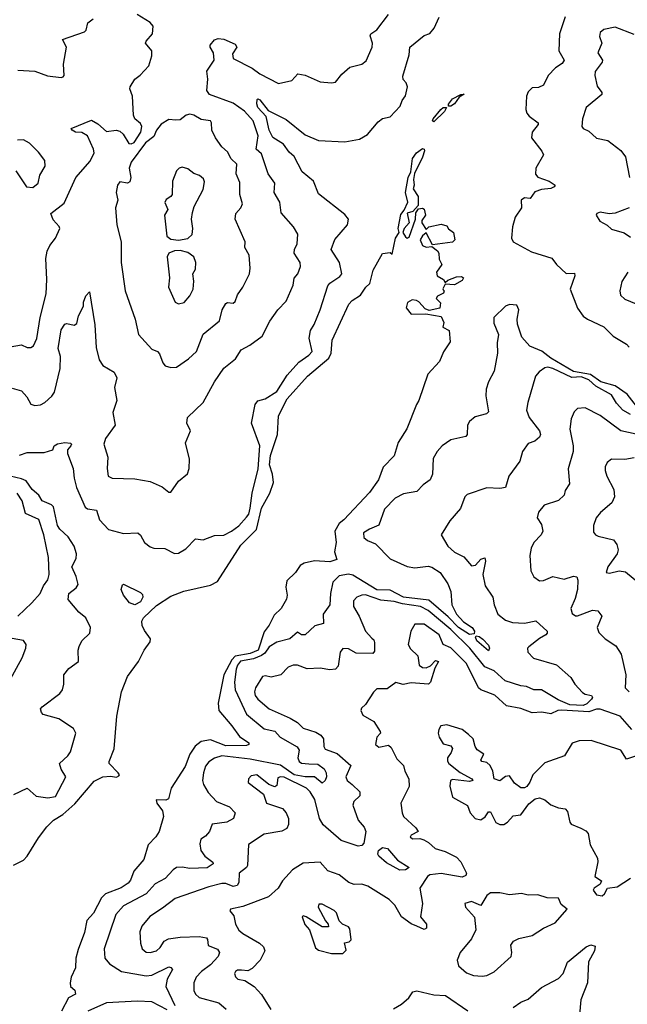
# Model space of a CAD drawing. Extents: x 1552294 to 1694791, y 811929 to 917222.
# Tile 111 of 256: x 1603766 to 1606979, y 838731 to 843940. Entities that reach past the tile are written whole.
import ezdxf

# ---------------------------------------------------------------- set-up
doc = ezdxf.new("R2010")
doc.units = 0

msp = doc.modelspace()

# ---------------------------------------------------------------- linework, layer by layer
at = {"layer": '0CON10XD'}
for points in [[(1603715, 842208.5), (1603775, 842220), (1603805, 842205.8), (1603825, 842205.7), (1603839.2, 842215), (1603857, 842253), (1603873.3, 842365), (1603905, 842490), (1603909.7, 842565), (1603903.6, 842676.4), (1603910.8, 842715), (1603925.3, 842744.7), (1603955.5, 842785), (1603977.3, 842835), (1603975, 842845.8), (1603941.9, 842881.9), (1603930, 842915), (1604001.4, 842968.6), (1604062.7, 843105), (1604138.1, 843191.9), (1604158.7, 843235), (1604156.5, 843255), (1604125, 843325.5), (1604095, 843342.3), (1604060, 843345), (1604042.5, 843355), (1604037.5, 843365), (1604145, 843408.1), (1604179.2, 843389.2), (1604225, 843348.6), (1604275, 843355.6), (1604295, 843350.8), (1604312, 843335), (1604342.5, 843285), (1604355, 843282.5), (1604370.2, 843289.8), (1604405.8, 843345), (1604410.8, 843375), (1604405, 843390), (1604375, 843416.2), (1604366.9, 843435), (1604362.9, 843535), (1604348.6, 843575), (1604350.6, 843585), (1604374.4, 843625), (1604403.2, 843646.8), (1604448, 843695), (1604465, 843748.8), (1604464.4, 843775), (1604431.4, 843815), (1604433.9, 843826.1), (1604468.6, 843865), (1604470.6, 843905), (1604455.6, 843925), (1604387.3, 843967.3)], [(1603756.4, 843673.6), (1603845, 843668.1), (1603912.4, 843642.4), (1603985, 843634), (1603995, 843637.5), (1604000, 843645), (1603997.5, 843705), (1604013.9, 843793.9), (1603992.5, 843835), (1604108, 843875), (1604117.1, 843885), (1604126, 843924), (1604153.3, 843945)], [(1603763.9, 841636.1), (1603805, 841650), (1603895, 841650.8), (1603940, 841665), (1603947.5, 841685), (1603965, 841695.7), (1604005, 841704), (1604035, 841700), (1604040, 841695), (1604036.7, 841685), (1604017.5, 841665), (1604018.8, 841645), (1604047.8, 841565), (1604052.8, 841515), (1604066.7, 841465), (1604111.7, 841361.7), (1604125, 841353.2), (1604171.1, 841345), (1604187.3, 841295), (1604235, 841243.8), (1604315, 841221.9), (1604390, 841225), (1604405, 841212.5), (1604426.2, 841175), (1604455, 841150.8), (1604474.5, 841144.5), (1604532.7, 841142.7), (1604585, 841116), (1604605, 841118), (1604645, 841140.6), (1604695, 841193.8), (1604735, 841188.8), (1604795, 841212), (1604845, 841213.5), (1604885, 841234), (1604925, 841262.6), (1604965, 841307.5), (1604976.4, 841325), (1604983.9, 841356.1), (1604995.6, 841435), (1605025.9, 841564.1), (1605035.4, 841685), (1604991.5, 841805), (1605010, 841905), (1605025, 841924), (1605063.3, 841935), (1605125, 841973.1), (1605179.7, 842060.3), (1605241.3, 842128.7), (1605295, 842165.5), (1605312.5, 842185), (1605296.5, 842255), (1605303.3, 842295), (1605322.7, 842327.3), (1605353.8, 842405), (1605395, 842532), (1605405, 842545.7), (1605458.8, 842581.2), (1605468.8, 842595), (1605456.2, 842655), (1605412.2, 842725), (1605432.4, 842777.6), (1605498.5, 842855), (1605504.4, 842885), (1605485, 842910), (1605345, 843018.8), (1605318.6, 843085), (1605259.4, 843135), (1605216.8, 843216.8), (1605189.8, 843239.8), (1605160.6, 843280.6), (1605105, 843316.9), (1605084.8, 843355), (1605068.3, 843428.3), (1605025, 843475.7), (1605019.1, 843495), (1605021.5, 843518.5), (1605025, 843522), (1605035, 843515.5), (1605080.2, 843460.2), (1605175, 843411.8), (1605275, 843331.5), (1605345, 843301.6), (1605485.4, 843294.6), (1605562.9, 843307.1), (1605605, 843332), (1605660.9, 843399.1), (1605685, 843416.7), (1605725, 843426.7), (1605778.3, 843481.7), (1605788.1, 843511.9), (1605805, 843537.5), (1605815.8, 843585), (1605810, 843605), (1605793, 843623), (1605791.2, 843641.2), (1605825.3, 843754.7), (1605827.8, 843795), (1605905, 843855.7), (1605935, 843867.1), (1605957.5, 843895), (1605984, 843954)], [(1605219.4, 842725), (1605233.1, 842755), (1605237.1, 842805), (1605213.1, 842845), (1605148.9, 842918.9), (1605141.5, 842975), (1605111.3, 843025), (1605115.4, 843075), (1605079.1, 843125), (1605045, 843230), (1605016.5, 843255), (1605026.7, 843325), (1605000.2, 843405), (1604955, 843455.7), (1604895, 843498.8), (1604770, 843545), (1604755.6, 843565), (1604760, 843625), (1604755, 843667.5), (1604793.3, 843725), (1604790, 843765), (1604772.5, 843795), (1604772.5, 843805), (1604795, 843832.5), (1604815, 843840), (1604845, 843836.2), (1604905, 843811.2), (1604913.8, 843795), (1604891.2, 843758.8), (1604894.2, 843735), (1604995, 843683.3), (1605035, 843653.5), (1605135, 843602.9), (1605205, 843618.8), (1605236, 843654), (1605275, 843646.2), (1605355, 843611.8), (1605415, 843605.7), (1605435, 843610), (1605468.8, 843651.2), (1605511.3, 843688.7), (1605575, 843704.4), (1605597.8, 843722.2), (1605629.5, 843795), (1605631.1, 843815), (1605618.1, 843855), (1605622.9, 843865), (1605655, 843887.1), (1605715, 843967.7)], [(1606650, 843955), (1606620.8, 843865), (1606616.9, 843775), (1606645.5, 843725), (1606635, 843708.9), (1606598.6, 843685), (1606560.8, 843645), (1606535, 843593.3), (1606509.1, 843580.9), (1606475, 843578.8), (1606455, 843557.5), (1606445.3, 843534.7), (1606442.1, 843465), (1606447.1, 843445), (1606459.2, 843429.2), (1606507.1, 843395), (1606508.1, 843385), (1606475.4, 843345), (1606472.9, 843315), (1606527.5, 843245), (1606536, 843225), (1606495.8, 843155), (1606492.9, 843122.9), (1606505, 843106.2), (1606565, 843085.8), (1606597.5, 843065), (1606592.5, 843055), (1606575, 843047.5), (1606525, 843042.3), (1606490.4, 843029.6), (1606465, 842993.8), (1606435, 842997.8), (1606416.7, 842985), (1606418.4, 842945), (1606385.8, 842895), (1606371.5, 842845), (1606365.5, 842785), (1606374.4, 842765), (1606472.7, 842712.7), (1606578.8, 842678.8), (1606604, 842645), (1606655, 842598.1), (1606699.4, 842599.4), (1606701.4, 842585), (1606676, 842515), (1606715, 842413.5), (1606745, 842371.5), (1606767.5, 842355), (1606854.7, 842314.7), (1606904.2, 842265), (1606975, 842222.8), (1606988.2, 842208.2)], [(1607015, 843860.7), (1606915, 843900.4), (1606855, 843888.1), (1606835, 843871.4), (1606831.7, 843851.7), (1606844.6, 843815), (1606823.2, 843765), (1606846.7, 843725), (1606845.6, 843715), (1606808.6, 843665), (1606806.9, 843645), (1606819.1, 843589.1), (1606844, 843555), (1606843.8, 843545), (1606761.9, 843475), (1606742.5, 843415), (1606738, 843375), (1606744.5, 843364.5), (1606775, 843350), (1606815, 843313.8), (1606875, 843301.2), (1606945, 843248.1), (1606969.4, 843215), (1606991.1, 843105)], [(1606032.7, 843482.7), (1606033, 843493), (1606055, 843521.8), (1606097.5, 843545), (1606116.2, 843546.2), (1606089.5, 843530.5), (1606064.5, 843495), (1606045, 843482.9), (1606032.7, 843482.7)], [(1605955, 843399.2), (1605949.2, 843405), (1605951.5, 843415), (1605992.1, 843465), (1606005, 843475.4), (1606023.3, 843475), (1606011.8, 843455), (1605955, 843399.2)], [(1604565, 842100), (1604595, 842102.5), (1604657.5, 842145), (1604701.2, 842185), (1604735, 842275.8), (1604822.6, 842347.4), (1604836.5, 842405), (1604855, 842438.8), (1604865, 842443.8), (1604895, 842440), (1604905, 842450), (1604917.5, 842485), (1604945.8, 842525), (1604980.8, 842595), (1604984.2, 842625), (1604978.9, 842695), (1604955.8, 842735), (1604957.5, 842765), (1604905.5, 842885), (1604909.4, 842915), (1604935.3, 842944.7), (1604943.5, 842965), (1604930, 843015), (1604928.9, 843078.9), (1604910.9, 843125), (1604913.5, 843175), (1604883.6, 843203.6), (1604865, 843241.4), (1604835, 843267.1), (1604801.1, 843315), (1604781.5, 843355), (1604780.6, 843395), (1604775, 843404), (1604725, 843412.5), (1604686.2, 843435), (1604665, 843440.5), (1604646, 843435), (1604615, 843409.5), (1604592, 843408), (1604555, 843411.2), (1604513, 843387), (1604488.9, 843355), (1604475, 843322), (1604430.7, 843289.3), (1604354.3, 843185.7), (1604344.7, 843155), (1604352.5, 843105), (1604348.2, 843081.8), (1604335, 843075.7), (1604295, 843082.5), (1604283.3, 843065), (1604276, 843025), (1604284.2, 842985), (1604272.5, 842945), (1604279.4, 842855), (1604301.8, 842765), (1604301.9, 842655), (1604322.7, 842505), (1604375.6, 842355), (1604393.9, 842275), (1604465, 842196.2), (1604495, 842183.8), (1604505, 842172), (1604522.7, 842125), (1604535, 842108.9), (1604565, 842100)], [(1603745, 843140), (1603802, 843055), (1603835, 843052.7), (1603862.7, 843075), (1603872.9, 843117.1), (1603900, 843165), (1603898.6, 843195), (1603865, 843238.8), (1603817.3, 843287.3), (1603785, 843304), (1603753.3, 843303.3)], [(1603732.4, 839467.6), (1603785, 839494.4), (1603805, 839514.3), (1603865, 839612.2), (1603909.4, 839670.6), (1603944.5, 839705), (1603993.9, 839736.1), (1604057.9, 839792.1), (1604159, 839911), (1604205.6, 839934.4), (1604245, 839938.4), (1604276.6, 839933.4), (1604290.5, 839939.5), (1604293.8, 839945), (1604287.1, 839955), (1604239.2, 840005), (1604238.6, 840015), (1604265, 840083.3), (1604279.2, 840255), (1604304.8, 840385), (1604335, 840466.2), (1604394.1, 840545), (1604423.5, 840605), (1604455, 840648.8), (1604457.5, 840665), (1604425, 840708.5), (1604413, 840735), (1604412.2, 840757.8), (1604420, 840775), (1604489.8, 840840.2), (1604565, 840889.7), (1604633.6, 840916.4), (1604775, 840949.2), (1604812.3, 840967.7), (1604935, 841160), (1605017, 841243), (1605045, 841355.8), (1605087.7, 841435), (1605107.6, 841492.4), (1605102.9, 841535), (1605086.8, 841585), (1605091.4, 841635), (1605128.6, 841745), (1605133.3, 841845), (1605180.6, 841935), (1605287.1, 842055), (1605401, 842149), (1605412.1, 842175), (1605417.1, 842245), (1605506.2, 842435), (1605523.8, 842455), (1605567.9, 842482.1), (1605595.8, 842525), (1605616.7, 842545), (1605635.6, 842615), (1605685, 842703.3), (1605725, 842707.5), (1605735, 842700), (1605753.5, 842785), (1605771.4, 842815), (1605766.2, 842835), (1605780.3, 842909.7), (1605797.9, 842932.1), (1605817.3, 842975), (1605805.2, 843025), (1605820.7, 843105), (1605833.4, 843135), (1605842.6, 843205), (1605863.9, 843236.1), (1605895, 843258.1), (1605904.3, 843254.3), (1605905.5, 843245.5), (1605895, 843211.8), (1605853.6, 843126.4), (1605848.8, 843095), (1605850.9, 843065), (1605845.6, 843045), (1605872.5, 843005), (1605872.5, 842957.5), (1605844.3, 842925.7), (1605815, 842916.7), (1605824.3, 842865), (1605798.9, 842835), (1605792, 842815), (1605805, 842791.2), (1605815, 842783.8), (1605825, 842790), (1605858, 842885), (1605861.2, 842918.8), (1605875, 842940), (1605895, 842943.3), (1605905, 842937.5), (1605912, 842905), (1605892.5, 842877.5), (1605892.5, 842865), (1605915, 842830), (1605930, 842845), (1605995, 842857.5), (1606025, 842850), (1606033.6, 842833.6), (1606060, 842815), (1606067.5, 842775), (1606055, 842762.5), (1605948.3, 842748.3), (1605915, 842812.5), (1605895, 842796.7), (1605883.8, 842775), (1605895.9, 842745.9), (1605915, 842736.2), (1605945, 842740), (1605975, 842717.5), (1605982.5, 842705), (1605983, 842673), (1605997.5, 842645), (1605970, 842605), (1605972.5, 842585), (1606006.7, 842565), (1606015, 842550), (1606028.8, 842561.2), (1606075, 842579.6), (1606101.7, 842581.7), (1606112.9, 842575), (1606105, 842559.4), (1606065, 842537.5), (1606015, 842540), (1606003, 842517), (1606005, 842510), (1606010, 842505), (1606006.4, 842493.6), (1605975, 842477.5), (1605967.5, 842465), (1605991.7, 842441.7), (1605987, 842413), (1605931.7, 842401.7), (1605909.5, 842409.5), (1605877.1, 842447.1), (1605864.1, 842454.1), (1605841.7, 842458.3), (1605816, 842444), (1605809.2, 842415), (1605835, 842382.2), (1605914.1, 842384.1), (1605995, 842370), (1606008.3, 842338.3), (1606003, 842313), (1606036.7, 842295), (1606042.5, 842235), (1606006.4, 842183.6), (1605985, 842132.5), (1605924, 842065), (1605876.7, 841925), (1605863.8, 841905), (1605812.5, 841775), (1605766.4, 841703.6), (1605745, 841632.5), (1605687.1, 841572.9), (1605662.9, 841505), (1605615, 841438.1), (1605479.2, 841295), (1605454.4, 841275), (1605432.2, 841235), (1605438.9, 841175), (1605430, 841125), (1605442.9, 841085), (1605405, 841072.5), (1605325, 841077.3), (1605270, 841065), (1605247.9, 841052.1), (1605224.6, 841015), (1605179.1, 840970.9), (1605172.2, 840937.8), (1605180.7, 840895), (1605176.6, 840875), (1605149.1, 840825), (1605110.6, 840789.4), (1605085, 840737.4), (1605059, 840701), (1605027.4, 840605), (1604985, 840587.4), (1604905, 840573.1), (1604887.1, 840552.9), (1604844.8, 840475), (1604815.3, 840325), (1604819.1, 840285), (1604887.8, 840205), (1604927.7, 840147.7), (1604976.9, 840115), (1604977.5, 840105), (1604965, 840100), (1604855, 840099), (1604775, 840130), (1604725, 840121.8), (1604693.8, 840096.2), (1604665.2, 840055), (1604640.5, 839989.5), (1604566.5, 839875), (1604552.4, 839817.6), (1604538.7, 839811.3), (1604487, 839813), (1604490.8, 839795), (1604521.1, 839755), (1604525.4, 839725), (1604502.7, 839645), (1604485, 839616.5), (1604445, 839575.6), (1604421.9, 839498.1), (1604368.3, 839435), (1604351.4, 839388.6), (1604338.3, 839371.7), (1604302.3, 839347.7), (1604219.6, 839315), (1604198.3, 839295), (1604155, 839213.5), (1604121.1, 839175), (1604107.9, 839112.1), (1604075, 839021.4), (1604061.8, 838975), (1604060.8, 838925), (1604037.9, 838875), (1604032.6, 838845), (1604034.8, 838825), (1604056.4, 838806.4), (1604060, 838785), (1604024.4, 838765), (1603987.4, 838695)], [(1604605, 842774.2), (1604655, 842782), (1604676.8, 842803.2), (1604681.4, 842835), (1604674.3, 842885), (1604679.7, 842920.3), (1604688.3, 842951.7), (1604735, 843042), (1604742.5, 843082.5), (1604737.9, 843097.9), (1604715.8, 843115), (1604686, 843126), (1604655, 843151.5), (1604625, 843159.5), (1604608, 843155), (1604595, 843140), (1604573.5, 843085), (1604571.1, 843015), (1604565.5, 843004.5), (1604540.6, 842989.4), (1604533.2, 842973.2), (1604549.2, 842935), (1604530.6, 842905), (1604544.5, 842795), (1604565, 842779.4), (1604605, 842774.2)], [(1606989.2, 842945), (1606915, 842915.7), (1606883.2, 842913.2), (1606835, 842922), (1606816.7, 842915), (1606813.3, 842905), (1606834.3, 842874.3), (1606872.9, 842852.9), (1606895, 842832), (1606961.9, 842811.9), (1606995, 842788.8)], [(1603725, 841990), (1603775, 841976.5), (1603803.9, 841945), (1603825, 841905.7), (1603845, 841898.8), (1603875, 841902.5), (1603898, 841915), (1603935, 841947.5), (1603949.8, 841970.2), (1603979.5, 842095), (1603981.1, 842158.9), (1603968.7, 842201.3), (1603985, 842298.8), (1604005, 842330), (1604015, 842333.3), (1604054.1, 842324.1), (1604067.9, 842332.1), (1604076.1, 842373.9), (1604103.3, 842425), (1604103.3, 842445), (1604115, 842480), (1604135, 842500), (1604162.1, 842325), (1604169.8, 842205), (1604185, 842141.2), (1604205, 842110.8), (1604266, 842075), (1604280, 842045), (1604267.5, 841995), (1604278.9, 841925), (1604258.4, 841861.6), (1604270, 841795), (1604220, 841725), (1604210.6, 841695), (1604231.9, 841625), (1604228.6, 841565), (1604233.3, 841525), (1604254.2, 841514.2), (1604375, 841511.1), (1604455, 841496.4), (1604519.1, 841469.1), (1604555, 841441.2), (1604565, 841441.2), (1604605, 841498.8), (1604652.6, 841537.4), (1604662.5, 841565), (1604663.3, 841615), (1604641.9, 841701.9), (1604669.5, 841765), (1604648.9, 841805), (1604652.7, 841835), (1604736.5, 841915), (1604795.3, 842024.7), (1604845, 842096.9), (1604907.3, 842145), (1604936.2, 842193.8), (1604982.6, 842217.4), (1605048, 842265), (1605088.6, 842345), (1605130, 842405), (1605175, 842451.4), (1605211.2, 842535), (1605216.8, 842573.2), (1605236.8, 842595), (1605251.1, 842635), (1605248.7, 842655), (1605216.2, 842705), (1605219.4, 842725)], [(1604605, 842436.7), (1604635, 842443.8), (1604665, 842480), (1604682.3, 842515), (1604686.3, 842556.3), (1604682, 842595), (1604695, 842620), (1604697.1, 842655), (1604685.6, 842685.6), (1604655, 842707.5), (1604615, 842718.6), (1604585, 842716.7), (1604555, 842705.6), (1604544.6, 842685), (1604556.9, 842575), (1604551.8, 842525), (1604587.5, 842445), (1604605, 842436.7)], [(1606982.3, 842605), (1606950, 842555), (1606938.6, 842505), (1606942.6, 842482.6), (1606965, 842461.1), (1607025, 842436.7)], [(1607027.9, 841895), (1606978.1, 841958.1), (1606915, 842003.3), (1606838, 842025), (1606783.5, 842063.5), (1606695, 842079.3), (1606575, 842150.2), (1606527.1, 842187.1), (1606462.8, 842212.8), (1606421, 842261), (1606398.9, 842328.9), (1606396.6, 842355), (1606405.3, 842404.7), (1606395, 842430), (1606355, 842433.3), (1606334.7, 842425), (1606272.7, 842365), (1606272.9, 842335), (1606297.8, 842275), (1606290.2, 842229.8), (1606293.1, 842175), (1606275, 842081.2), (1606244.4, 842025), (1606233.1, 841985), (1606230.9, 841950.9), (1606244, 841865), (1606233.3, 841855), (1606175, 841838.5), (1606143.5, 841815), (1606133.6, 841795), (1606131.4, 841745), (1606124, 841735), (1606045, 841717.1), (1605999.5, 841685), (1605973.1, 841655), (1605952, 841618), (1605949.4, 841535), (1605935.8, 841505), (1605899.8, 841480.2), (1605865, 841444.4), (1605795, 841431.1), (1605751.7, 841408.3), (1605695, 841350.8), (1605665, 841265.5), (1605615, 841245.4), (1605583.1, 841225), (1605585, 841200), (1605604.2, 841185), (1605646.5, 841166.5), (1605725, 841088.6), (1605815, 841046.7), (1605855, 841039.7), (1605925, 841049.2), (1605945, 841043.2), (1605989.5, 841015), (1606028.8, 840955), (1606046.1, 840915), (1606050.6, 840845), (1606075, 840795.7), (1606112.7, 840755), (1606158.9, 840725), (1606170, 840705), (1606169.3, 840690.7), (1606145, 840687.6), (1606085.2, 840725), (1606031.4, 840781.4), (1605928.5, 840868.5), (1605795, 840884.7), (1605725, 840922.4), (1605655, 840923.1), (1605528.1, 841001.9), (1605505, 841007.1), (1605455, 840998.4), (1605421.2, 840965), (1605409.6, 840905), (1605406.2, 840845), (1605370, 840795), (1605372.5, 840745), (1605326.6, 840733.4), (1605275, 840686), (1605256.1, 840686.1), (1605235, 840700), (1605194.4, 840665), (1605125, 840647.1), (1605085, 840622.6), (1605061.5, 840588.5), (1605044.2, 840575.8), (1605001.5, 840558.5), (1604933.7, 840546.3), (1604916.7, 840525), (1604910.1, 840505), (1604901.7, 840435), (1604904.3, 840394.3), (1604965.7, 840265.7), (1605058.7, 840188.7), (1605115, 840176.2), (1605142.9, 840145), (1605232.7, 840092.7), (1605244.1, 840075), (1605235.7, 840035), (1605243, 840015), (1605256.4, 840006.4), (1605295, 840004.2), (1605342.3, 840002.3), (1605375, 839976.9), (1605386.4, 839955), (1605388, 839935), (1605380.8, 839915), (1605365, 839901.5), (1605325.3, 839935.3), (1605275.1, 839934.9), (1605217.6, 839945), (1605145, 839996.4), (1604985, 840027.9), (1604835, 840045.2), (1604795.7, 840034.3), (1604765.5, 840014.5), (1604749, 839991), (1604737.8, 839955), (1604732, 839915), (1604736.8, 839895), (1604762.5, 839852.5), (1604805.7, 839805), (1604875, 839776), (1604905.8, 839745), (1604895.6, 839715), (1604861.4, 839695), (1604784, 839685), (1604769.2, 839645), (1604748.3, 839621.7), (1604722.9, 839605), (1604718.9, 839581.1), (1604724.2, 839544.2), (1604744.6, 839515), (1604787.5, 839482.5), (1604789.2, 839475), (1604757.2, 839452.8), (1604665, 839449.1), (1604625, 839457.1), (1604595, 839454.6), (1604577, 839443), (1604535, 839396.5), (1604481.9, 839368.1), (1604435, 839316.2), (1604315, 839251.8), (1604274.1, 839205.9), (1604211.8, 839025), (1604216, 838976), (1604240.5, 838945), (1604304.3, 838905), (1604435, 838882.3), (1604465, 838885.3), (1604555, 838929.1), (1604565, 838926.9), (1604572.9, 838915), (1604545.7, 838865), (1604538.4, 838825), (1604585.4, 838725)], [(1606995, 841851.2), (1606955.2, 841875), (1606921.3, 841911.3), (1606895.9, 841955), (1606812, 842002), (1606775, 842035.3), (1606735, 842050.2), (1606685, 842047.7), (1606585, 842095.6), (1606558.1, 842101.9), (1606541.7, 842098.3), (1606512.2, 842077.8), (1606492.9, 842055), (1606451.8, 841915), (1606445.5, 841875), (1606459.5, 841835), (1606514.4, 841765), (1606518.9, 841745), (1606515, 841732), (1606489.5, 841710.5), (1606455, 841698.6), (1606424, 841656), (1606410.5, 841605), (1606352, 841525), (1606333.9, 841466.1), (1606305, 841459.4), (1606235, 841463.1), (1606131.3, 841428.7), (1606119.5, 841415), (1606097.1, 841355), (1606040.5, 841289.5)], [(1607025, 841747.9), (1606945, 841765.3), (1606835.7, 841845.7), (1606755, 841886.9), (1606715, 841883.8), (1606698, 841865), (1606681.5, 841828.5), (1606675.5, 841774.5), (1606692.1, 841685), (1606692.1, 841655), (1606666.7, 841563.3), (1606672.5, 841485), (1606650.9, 841449.1), (1606645, 841423.8), (1606615, 841396.9), (1606538.9, 841371.1), (1606508.7, 841335), (1606502.9, 841305), (1606525, 841270), (1606531.4, 841235), (1606524, 841215), (1606483.8, 841175), (1606470.8, 841145), (1606462.9, 841105), (1606468.5, 841025), (1606485, 840992.5), (1606515, 840972.2), (1606535, 840973.6), (1606585, 840993.8), (1606645, 840980), (1606695, 840995.6), (1606712.2, 840992.2), (1606717.5, 840975), (1606714.7, 840925), (1606702.8, 840877.2), (1606680.6, 840825), (1606687.9, 840797.9), (1606705, 840785.7), (1606715, 840785.7), (1606795, 840816.4), (1606823, 840813), (1606843.8, 840785), (1606820, 840725), (1606828, 840698), (1606860.8, 840665), (1606917.6, 840627.6), (1606946.1, 840583.9), (1606970.8, 840475), (1606967.5, 840405), (1606988, 840385)], [(1607015, 841622.5), (1606965, 841612.9), (1606895.6, 841614.4), (1606872.1, 841597.9), (1606862.5, 841575), (1606861.9, 841555), (1606870.6, 841525), (1606907.3, 841455), (1606911.1, 841415), (1606896.9, 841385), (1606837, 841333), (1606814.2, 841305), (1606799.2, 841265), (1606799.5, 841229.5), (1606810, 841215), (1606825, 841208), (1606905, 841188), (1606923.9, 841163.9), (1606930, 841135), (1606925.8, 841115), (1606876.2, 841045), (1606867.5, 841015), (1606885, 841011.2), (1606935.8, 841024.2), (1606969.7, 841019.7), (1607040.2, 840960.2)], [(1603735, 839840.8), (1603805, 839874.4), (1603852, 839832), (1603915, 839824.1), (1603955, 839831.2), (1604009.2, 839935), (1603984.6, 839975), (1603976.9, 840005), (1604020.8, 840045), (1604035, 840066.7), (1604062.7, 840165), (1604050.9, 840190.9), (1603972, 840242), (1603890, 840265), (1603880, 840275), (1603876.1, 840293.9), (1603884.2, 840305.8), (1603978.5, 840375), (1603991.5, 840395), (1603999.5, 840425), (1603998.6, 840475), (1604025, 840507.5), (1604076.2, 840545), (1604073.9, 840603.9), (1604079.2, 840625), (1604095, 840653.8), (1604136.1, 840693.9), (1604140, 840725), (1604115.3, 840775.3), (1604078.6, 840805), (1604022.2, 840872.2), (1604025.6, 840904.4), (1604065, 840934.3), (1604075, 840952.5), (1604065, 840994.4), (1604040.8, 841045), (1604065, 841090), (1604066.2, 841115), (1604053.5, 841155), (1604022.7, 841205), (1603977.5, 841245), (1603964.8, 841264.8), (1603943.7, 841363.7), (1603934, 841374), (1603885, 841394.8), (1603866.5, 841425), (1603830.8, 841455), (1603799.7, 841499.7), (1603775, 841511.5), (1603715.7, 841525)], [(1603755.5, 840785), (1603829.1, 840855), (1603874.5, 840905), (1603891.8, 840945), (1603914, 840976), (1603921, 841005), (1603917.3, 841095), (1603892.8, 841215), (1603866.7, 841296.7), (1603797, 841327), (1603778.8, 841395), (1603752, 841435)], [(1606040.5, 841289.5), (1605994.3, 841215.7), (1606028.9, 841155), (1606065, 841123.3), (1606115, 841098.1), (1606155, 841050), (1606175.7, 841054.3), (1606205, 841086.5), (1606225, 841094), (1606228.5, 841075), (1606215.5, 841005), (1606227.1, 840945), (1606267.5, 840885), (1606274.6, 840844.6), (1606294.4, 840795), (1606334.2, 840764.2), (1606370.9, 840750.9), (1606435, 840746.7), (1606495, 840760), (1606554.2, 840705), (1606555.7, 840695), (1606548.6, 840685), (1606513.6, 840666.4), (1606457.3, 840622.7), (1606451.4, 840615), (1606453.1, 840595), (1606483, 840563), (1606605, 840526.6), (1606680.4, 840460.4), (1606700.8, 840425), (1606740.9, 840380.9), (1606755, 840371.4), (1606789.2, 840365), (1606794.5, 840355), (1606789.6, 840345), (1606765, 840320), (1606745, 840312.7), (1606675, 840316.4), (1606612.5, 840342.5), (1606525.3, 840394.7), (1606485, 840394.8), (1606445, 840412.7), (1606415, 840415.9), (1606333.4, 840443.4), (1606275, 840494.9), (1606225, 840517.3), (1606145.1, 840615.1), (1606045, 840714.6), (1605925.2, 840815.2), (1605885, 840835.7), (1605789.6, 840849.6), (1605745, 840863), (1605675, 840870.1), (1605593.4, 840896.6), (1605575, 840896.5), (1605548.5, 840885), (1605530.7, 840865), (1605530.2, 840835), (1605560.6, 840785), (1605593.4, 840705), (1605628, 840668), (1605638.6, 840658.6), (1605642.2, 840645), (1605641.4, 840598.6), (1605633.2, 840586.8), (1605545, 840589.3), (1605505, 840611.4), (1605475, 840613.3), (1605460.9, 840595), (1605449.3, 840520.7), (1605435.4, 840504.6), (1605405, 840500.5), (1605355, 840510), (1605285, 840505.3), (1605235, 840526.2), (1605212, 840525), (1605185.7, 840515), (1605146.5, 840473.5), (1605095, 840461.5), (1605065, 840469.1), (1605049.2, 840465), (1605011.9, 840405), (1605006.9, 840385), (1605011.1, 840365), (1605024.2, 840345), (1605084.8, 840294.8), (1605195, 840244.8), (1605235, 840221.5), (1605265, 840191.6), (1605330.8, 840170.8), (1605358.4, 840155), (1605372.2, 840135), (1605373.5, 840095), (1605380.7, 840080.7), (1605445, 840058), (1605517.3, 839995), (1605490, 839935), (1605497.5, 839915), (1605523.3, 839893.3), (1605563.5, 839855), (1605563.5, 839835), (1605533.3, 839805), (1605527.8, 839785), (1605554.7, 839705), (1605587.7, 839667.7), (1605595.2, 839645), (1605586.1, 839583.9), (1605575, 839572.1), (1605555, 839568.1), (1605465, 839597.3), (1605370.3, 839680.3), (1605350.2, 839715), (1605326.2, 839815), (1605302.2, 839855), (1605282.3, 839875), (1605165, 839933.4), (1605145.2, 839934.8), (1605131.3, 839928.7), (1605125, 839888.6), (1605115, 839881.5), (1605082.9, 839895), (1605018.8, 839945), (1604989.3, 839940.7), (1604975.8, 839925), (1604974, 839905), (1605055, 839842.5), (1605071.5, 839795), (1605155, 839766.7), (1605175.4, 839745), (1605186.9, 839715), (1605187.4, 839682.6), (1605178, 839662), (1605151.9, 839648.1), (1605058.1, 839631.9), (1604975, 839577.1), (1604970.5, 839465), (1604965.4, 839454.6), (1604926.5, 839425), (1604924.8, 839375), (1604915, 839359.2), (1604895, 839354.8), (1604855, 839370.5), (1604835, 839370.6), (1604765, 839353.3), (1604588.5, 839291.5), (1604520.9, 839239.1), (1604453.4, 839196.6), (1604411.5, 839145), (1604400.5, 839115), (1604404.5, 839054.5), (1604412.9, 839025), (1604435, 839006.9), (1604455, 839004.6), (1604488.6, 839015), (1604508.3, 839031.7), (1604530.4, 839065), (1604552.9, 839077.1), (1604615, 839086.5), (1604715, 839090.4), (1604753.4, 839083.4), (1604759.4, 839075), (1604762.4, 839042.4), (1604812.3, 839022.3), (1604822.2, 839005), (1604815.4, 838985), (1604775, 838940.5), (1604726.4, 838905), (1604699.1, 838875), (1604687.1, 838845), (1604686.2, 838805), (1604694.8, 838784.8), (1604715, 838767.7), (1604819, 838739), (1604857.8, 838705)], [(1604375, 840843.9), (1604347.1, 840855), (1604313.8, 840895), (1604302.9, 840925), (1604309.3, 840950.7), (1604315, 840953.3), (1604405, 840910.5), (1604415, 840900), (1604416.2, 840885), (1604405, 840861.1), (1604375, 840843.9)], [(1607002.6, 840185), (1606940.4, 840255), (1606835, 840293.2), (1606815, 840292.7), (1606775, 840277.9), (1606632.8, 840287.2), (1606612, 840285), (1606575, 840268.7), (1606526.6, 840276.6), (1606475, 840273.8), (1606415, 840295.5), (1606339.6, 840309.6), (1606277.3, 840367.3), (1606232, 840385), (1606205, 840394.1), (1606192.5, 840405), (1606128, 840535), (1606045, 840617.5), (1606005.5, 840635.5), (1605983.6, 840685), (1605905, 840741.9), (1605855, 840741.5), (1605834, 840706), (1605819.2, 840635), (1605831.7, 840611.7), (1605870.4, 840575), (1605877.9, 840525), (1605895, 840512.7), (1605915, 840510.8), (1605937.5, 840522.5), (1605965, 840550), (1605980, 840545), (1605960.3, 840509.7), (1605937.5, 840435), (1605926.7, 840425), (1605835, 840432.6), (1605793.4, 840423.4), (1605755, 840434), (1605709.4, 840400.6), (1605655, 840400), (1605636.6, 840383.4), (1605595, 840317.1), (1605572.5, 840297.5), (1605569.2, 840285), (1605580.6, 840260.6), (1605638.2, 840228.2), (1605671.2, 840175), (1605673.3, 840165), (1605653.3, 840145), (1605647.8, 840105), (1605665, 840090.9), (1605715, 840102.2), (1605730.3, 840090.3), (1605759.4, 840029.4), (1605794.3, 839995), (1605801.4, 839965), (1605823.1, 839925), (1605825, 839883.3), (1605781.9, 839795), (1605787.3, 839745), (1605795.7, 839725), (1605860, 839665), (1605872.5, 839645), (1605835, 839626.7), (1605830, 839615), (1605845, 839606.7), (1605881.7, 839608.3), (1605902, 839602), (1605927.5, 839587.5), (1605962.5, 839555), (1606015, 839539.7), (1606075, 839510), (1606097.8, 839485), (1606127.8, 839425), (1606125, 839412.7), (1606105, 839404.5), (1605995, 839423.1), (1605935, 839416.7), (1605921.7, 839408.3), (1605880.8, 839345), (1605895.9, 839265), (1605884.5, 839195), (1605917.1, 839155), (1605916.7, 839135), (1605905, 839126.7), (1605866, 839144), (1605835, 839156.7), (1605785, 839194.4), (1605748.5, 839255), (1605719.6, 839285), (1605606.5, 839356.5), (1605575, 839367.5), (1605535, 839365.2), (1605506.2, 839375), (1605455, 839416.9), (1605395, 839437.5), (1605355, 839483.1), (1605265, 839478.2), (1605207.8, 839442.2), (1605154.6, 839385.4), (1605133.1, 839345), (1605080.9, 839299.1), (1604945, 839248.9), (1604880, 839235), (1604877.5, 839225), (1604898.8, 839198.8), (1604907.5, 839155), (1604925, 839124.4), (1604945.9, 839105.9), (1605034.2, 839055), (1605054.2, 839035), (1605062.5, 839015), (1605037.8, 838965), (1604995, 838920), (1604971.7, 838908.3), (1604938.8, 838911.2), (1604917.9, 838912.1), (1604906, 838905), (1604901.9, 838895), (1604907.6, 838877.6), (1604918.8, 838865), (1604956.6, 838856.6), (1605005, 838825.8), (1605045, 838784), (1605093.2, 838703.2)], [(1603707.6, 840435), (1603779.1, 840565), (1603798.5, 840615), (1603799.6, 840635), (1603785, 840656.5), (1603725, 840667.3)], [(1606245, 840602), (1606182.7, 840655), (1606175.9, 840674.1), (1606180, 840680), (1606195, 840677.3), (1606215, 840662.5), (1606245, 840631.5), (1606250.5, 840615), (1606245, 840602)], [(1607075, 840061.4), (1606975, 840027.5), (1606945, 840076), (1606787.6, 840127.6), (1606725, 840124.8), (1606686.4, 840113.6), (1606646.2, 840045), (1606541.7, 840008.3), (1606478.9, 839945), (1606463.5, 839906.5), (1606446.7, 839883.3), (1606434.2, 839875.8), (1606415.8, 839875.8), (1606381.5, 839901.5), (1606355, 839940), (1606335, 839935.8), (1606305, 839913.8), (1606275, 839923.3), (1606267.8, 839965), (1606254.1, 839994.1), (1606235, 840010), (1606210, 840015), (1606204.2, 840024.2), (1606220, 840055), (1606185, 840077.5), (1606174, 840095), (1606163.8, 840135), (1606138.2, 840158.2), (1606105, 840184.3), (1606025, 840209.2), (1605993.3, 840205), (1605981.2, 840185), (1605978.8, 840165), (1605984.1, 840144.1), (1606005, 840108.8), (1606045, 840098.5), (1606054.6, 840085), (1606047.2, 840062.8), (1606027.5, 840035), (1606027.1, 840017.1), (1606034.8, 840004.8), (1606095, 839957.8), (1606156.7, 839925), (1606162.5, 839915), (1606145, 839910), (1606055, 839921.1), (1606042.9, 839915), (1606039.6, 839885), (1606055, 839827.5), (1606133.2, 839783.2), (1606148.1, 839745), (1606174.1, 839714.1), (1606205, 839707.5), (1606227.2, 839722.8), (1606245, 839750), (1606255, 839750), (1606283, 839693), (1606305, 839682.3), (1606326.6, 839683.4), (1606345.3, 839694.7), (1606375, 839728.1), (1606415.5, 839734.5), (1606457.9, 839792.1), (1606491.7, 839818.3), (1606515, 839824.4), (1606543.1, 839813.1), (1606575, 839786.9), (1606615, 839770.8), (1606650, 839765), (1606661.7, 839751.7), (1606674.3, 839695), (1606682, 839685), (1606733.5, 839663.5), (1606759.3, 839649.3), (1606771.4, 839635), (1606781.5, 839575), (1606820.6, 839505), (1606822.5, 839485), (1606807, 839407), (1606842.5, 839385), (1606835, 839367.5), (1606803.6, 839346.4), (1606797.5, 839335), (1606815, 839310), (1606845, 839304.4), (1606858.6, 839315), (1606873.9, 839346.1), (1606925, 839352.7), (1606995, 839398.1)], [(1605775, 839441.7), (1605705, 839480.2), (1605663.9, 839515), (1605658.7, 839525), (1605663, 839545), (1605685, 839560.3), (1605711.1, 839555), (1605764.1, 839494.1), (1605825.6, 839455), (1605805, 839443.3), (1605775, 839441.7)], [(1606210.6, 838880.6), (1606235, 838884.6), (1606275, 838902.5), (1606364.3, 838985), (1606368.5, 839005), (1606362.5, 839045), (1606377.5, 839065), (1606405, 839079.5), (1606475, 839094.5), (1606535, 839134.5), (1606596.9, 839163.1), (1606660, 839235), (1606629.7, 839259.7), (1606615, 839292.5), (1606555, 839293.8), (1606505, 839310.9), (1606455, 839308.2), (1606418.4, 839318.4), (1606355, 839310), (1606305, 839321.2), (1606255, 839320.5), (1606235, 839307.1), (1606205, 839253.3), (1606155.5, 839275.5), (1606119.4, 839265), (1606122.5, 839245), (1606171.5, 839191.5), (1606177.3, 839125), (1606155, 839078.6), (1606094, 839005), (1606079.2, 838965), (1606085.8, 838935), (1606127.9, 838897.9), (1606165, 838883.6), (1606210.6, 838880.6)], [(1605475, 839000), (1605491.7, 839018.3), (1605483, 839057), (1605507.7, 839062.3), (1605517.9, 839072.1), (1605511.3, 839131.3), (1605505, 839141.2), (1605472.5, 839155), (1605455, 839172.5), (1605440.8, 839215), (1605428.5, 839228.5), (1605365, 839262), (1605348, 839262), (1605344.5, 839245), (1605382.1, 839172.1), (1605397.5, 839155), (1605398.3, 839141.7), (1605365, 839141.2), (1605281.2, 839195), (1605265, 839200), (1605260, 839195), (1605273.6, 839153.6), (1605298.8, 839125), (1605329.7, 839029.7), (1605345, 839017.5), (1605415, 839000), (1605475, 839000)], [(1606375.6, 838714.4), (1606415, 838743.1), (1606455, 838758.5), (1606525, 838820.6), (1606615, 838867.8), (1606639.6, 838895), (1606663.3, 838955), (1606761.2, 839035), (1606786.4, 839046.4), (1606809.3, 839039.3), (1606805.8, 839015), (1606773.9, 838956.1), (1606767.7, 838845), (1606732.1, 838755), (1606720.8, 838615)], [(1605742.3, 838707.7), (1605785, 838731.4), (1605823.7, 838766.3), (1605845, 838798), (1605865, 838802.5), (1605955, 838781.3), (1606017.9, 838777.9), (1606135, 838696.9)], [(1604545, 838702.7), (1604465, 838744.8), (1604388.4, 838748.4), (1604225, 838738.6), (1604125.7, 838695)]]:
    msp.add_lwpolyline(points, dxfattribs=at)

doc.saveas('drawing.dxf')
